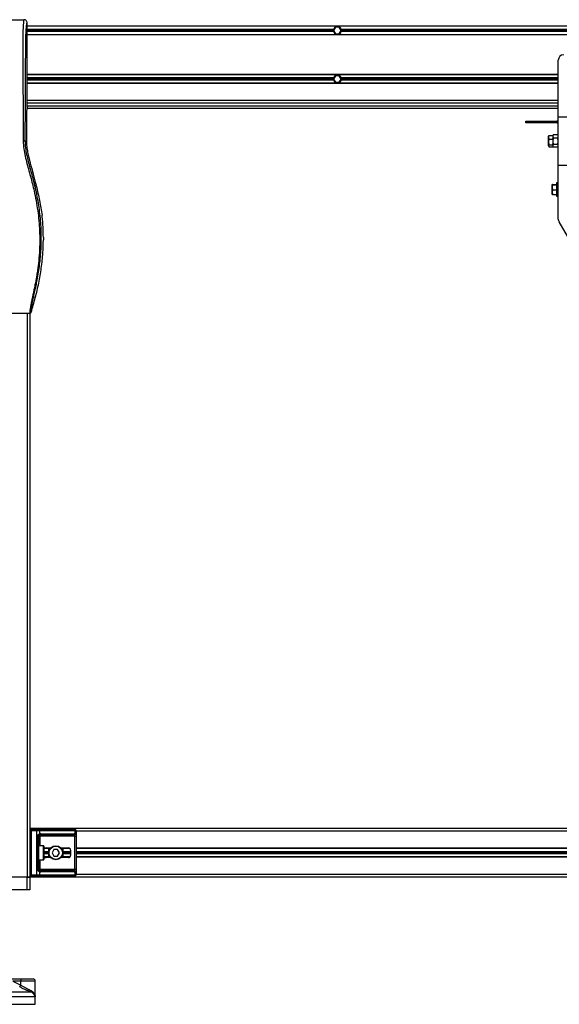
# Model space of a CAD drawing. Header units: millimetres. Extents: x 0 to 420, y 0 to 297.
# Tile 20 of 64: x 93 to 133, y 179 to 253. Entities that reach past the tile are written whole.
import ezdxf

# ---------------------------------------------------------------- set-up
doc = ezdxf.new("R2010")
doc.units = ezdxf.units.MM

msp = doc.modelspace()

# ---------------------------------------------------------------- linework, layer by layer
at = {"color": 7, "linetype": 'Continuous', "lineweight": 25}
for p, q in [((86.57248, 252.57144), (92.9552, 252.57144)), ((93.19857, 246.02525), (93.19857, 252.32899)), ((186.76931, 252.09866), (93.19857, 252.09866)), ((186.76353, 252.07845), (93.19857, 252.07845)), ((116.15487, 251.84408), (93.19857, 251.84408)), ((116.1439, 251.76327), (93.19857, 251.76327)), ((116.15487, 251.68245), (93.19857, 251.68245)), ((116.30699, 252.00572), (116.16701, 251.76327)), ((116.16701, 251.76327), (116.30699, 251.52081)), ((116.58694, 252.00572), (116.30699, 252.00572)), ((116.72692, 251.76327), (116.58694, 252.00572)), ((116.58694, 251.52081), (116.72692, 251.76327)), ((163.64841, 251.84408), (116.73905, 251.84408)), ((163.64841, 251.68245), (116.73905, 251.68245)), ((163.63744, 251.76327), (116.75003, 251.76327)), ((186.5832, 251.44808), (93.19857, 251.44808)), ((186.57746, 251.42787), (93.19857, 251.42787)), ((116.30699, 251.52081), (116.58694, 251.52081)), ((133.00101, 245.29789), (133.00101, 249.54079)), ((133.00101, 248.46189), (93.19857, 248.46189)), ((133.00101, 248.44168), (93.19857, 248.44168)), ((116.15487, 248.20731), (93.19857, 248.20731)), ((116.1439, 248.12649), (93.19857, 248.12649)), ((116.15487, 248.04568), (93.19857, 248.04568)), ((116.30699, 248.36895), (116.16701, 248.12649)), ((116.16701, 248.12649), (116.30699, 247.88404)), ((116.58694, 248.36895), (116.30699, 248.36895)), ((116.72692, 248.12649), (116.58694, 248.36895)), ((116.58694, 247.88404), (116.72692, 248.12649)), ((133.00101, 248.20731), (116.73905, 248.20731)), ((133.00101, 248.04568), (116.73905, 248.04568)), ((133.00101, 248.12649), (116.75003, 248.12649)), ((133.00101, 247.81131), (93.19857, 247.81131)), ((133.00101, 247.7911), (93.19857, 247.7911)), ((116.30699, 247.88404), (116.58694, 247.88404)), ((133.00101, 246.51015), (93.19857, 246.51015)), ((93.19857, 246.02525), (93.15162, 245.70253)), ((93.18681, 245.94443), (133.00101, 245.94443)), ((133.00101, 246.30811), (93.19857, 246.30811)), ((93.19857, 246.10607), (133.00101, 246.10607)), ((93.14134, 245.49476), (93.14134, 243.47951)), ((130.57649, 244.8534), (130.57649, 244.97463)), ((130.57649, 244.97463), (130.98058, 244.97463)), ((130.98058, 244.97463), (130.98058, 244.8534)), ((130.98058, 244.97463), (132.87978, 244.97463)), ((132.87978, 244.8534), (132.87978, 244.97463)), ((133.00101, 245.29789), (134.21327, 245.29789)), ((133.00101, 241.66112), (133.00101, 245.29789)), ((130.98058, 244.8534), (130.57649, 244.8534)), ((132.87978, 244.8534), (130.98058, 244.8534)), ((132.29466, 243.90389), (132.27365, 243.76594)), ((132.28252, 243.87687), (132.27365, 243.85251)), ((132.27365, 243.76594), (132.27365, 243.85251)), ((132.27365, 243.76594), (132.29466, 243.628)), ((132.27365, 243.41581), (132.27365, 243.76594)), ((132.29466, 243.628), (132.27365, 243.41581)), ((132.29466, 243.90389), (132.59692, 243.90389)), ((132.29466, 243.628), (132.59692, 243.628)), ((132.61353, 243.92921), (132.59692, 243.88359)), ((132.59692, 243.8655), (132.59692, 243.81362)), ((132.59692, 243.81362), (132.59692, 243.66639)), ((132.61968, 243.68241), (132.59692, 243.44974)), ((132.59692, 243.628), (132.59692, 243.66639)), ((132.59692, 243.56895), (132.59692, 243.628)), ((132.59692, 243.56895), (132.59692, 243.44974)), ((132.61597, 243.92832), (132.61968, 243.94484)), ((132.97826, 243.94484), (132.61968, 243.94484)), ((132.97826, 243.68241), (132.61968, 243.68241)), ((132.97826, 243.94484), (132.98196, 243.92832)), ((133.00101, 243.44974), (132.97826, 243.68241)), ((133.00101, 243.88359), (132.98441, 243.92921)), ((93.05703, 243.47951), (93.14134, 243.47951)), ((132.27365, 243.41581), (132.29466, 243.20362)), ((132.27365, 243.12938), (132.27365, 243.41581)), ((132.27365, 243.10651), (132.27365, 243.12938)), ((132.27365, 243.10651), (132.28252, 243.08214)), ((132.29466, 243.20362), (132.59692, 243.20362)), ((132.29466, 243.05513), (132.59692, 243.05513)), ((132.59692, 243.44974), (132.61968, 243.21708)), ((132.59692, 243.44974), (132.59692, 243.26268)), ((132.59692, 243.20362), (132.59692, 243.26268)), ((132.61968, 243.21708), (132.59692, 243.11563)), ((132.59692, 243.18296), (132.59692, 243.20362)), ((132.59692, 243.18296), (132.59692, 243.11563)), ((132.59692, 243.11563), (132.61968, 243.01418)), ((132.59692, 243.11563), (132.59692, 243.07542)), ((132.59692, 243.07542), (132.61353, 243.02981)), ((132.59692, 243.05513), (132.59692, 243.07542)), ((132.97826, 243.21708), (132.61968, 243.21708)), ((132.97826, 243.01418), (132.61968, 243.01418)), ((132.97826, 243.21708), (133.00101, 243.44974)), ((133.00101, 243.11563), (132.97826, 243.21708)), ((132.97826, 243.01418), (133.00101, 243.11563)), ((132.98441, 243.02981), (133.00101, 243.07542)), ((133.00101, 237.63011), (133.00101, 241.66112)), ((133.00101, 241.66112), (134.21327, 241.66112)), ((93.87799, 240.11096), (93.8614, 240.17779)), ((132.54859, 240.21617), (132.54843, 240.21574)), ((132.54843, 240.01343), (132.54843, 240.2153)), ((132.56944, 240.20491), (132.54843, 240.01343)), ((132.54843, 240.01343), (132.56944, 239.82195)), ((132.54843, 239.64086), (132.54843, 240.01343)), ((132.56944, 239.82195), (132.54843, 239.64086)), ((132.56944, 240.2257), (132.8717, 240.2257)), ((132.56944, 240.20491), (132.8717, 240.20491)), ((132.56944, 239.82195), (132.8717, 239.82195)), ((133.00101, 240.34784), (132.8717, 240.34784)), ((132.8717, 240.34784), (132.8717, 239.44926)), ((132.54843, 239.64086), (132.56944, 239.45978)), ((132.54843, 239.47017), (132.54843, 239.64086)), ((132.54843, 239.46974), (132.54859, 239.4693)), ((132.56944, 239.45978), (132.8717, 239.45978)), ((132.8717, 239.44926), (132.8717, 239.33763)), ((132.8717, 239.33763), (133.00101, 239.33763)), ((94.32682, 237.80593), (94.31367, 237.91731)), ((133.00101, 237.63011), (133.00101, 237.5868)), ((133.00101, 237.5868), (133.00334, 237.5868)), ((133.03551, 237.46674), (133.03349, 237.46557)), ((133.03349, 237.46557), (133.05515, 237.42806)), ((136.18703, 232.00347), (133.05515, 237.42806)), ((94.41082, 236.25776), (94.41082, 236.08349)), ((86.10602, 230.58917), (93.42166, 230.58917)), ((93.19857, 230.58917), (93.19857, 188.32181)), ((93.40061, 230.58917), (93.40061, 188.32181)), ((186.98686, 191.95858), (93.40061, 191.95858)), ((93.49759, 191.78078), (93.49759, 191.87777)), ((93.49759, 191.87777), (93.92998, 191.87777)), ((93.92998, 191.78078), (93.92998, 191.87777)), ((93.92998, 191.87777), (94.06142, 191.87777)), ((94.06142, 191.87777), (96.72432, 191.87777)), ((96.72432, 191.87777), (96.77877, 191.87777)), ((93.49759, 191.78078), (93.40061, 191.78078)), ((93.40928, 191.51409), (93.40928, 190.90796)), ((93.40928, 191.51409), (93.41547, 191.51409)), ((93.41547, 191.51409), (93.41547, 190.90796)), ((93.92998, 191.78078), (93.49759, 191.78078)), ((93.49759, 191.78078), (93.49759, 188.49961)), ((93.92998, 188.49961), (93.92998, 191.78078)), ((94.13, 191.78078), (93.92998, 191.78078)), ((93.9607, 188.90369), (93.9607, 191.3767)), ((93.9607, 191.3767), (94.04715, 191.3767)), ((94.04715, 191.3767), (94.04715, 188.90369)), ((94.04715, 191.3767), (94.14413, 191.3767)), ((94.13, 191.78078), (94.13, 191.55214)), ((96.7929, 191.78078), (94.13, 191.78078)), ((96.64162, 191.47368), (94.14413, 191.47368)), ((94.14413, 191.47368), (94.14413, 191.3767)), ((96.77767, 191.3767), (94.14413, 191.3767)), ((94.14413, 191.3767), (94.14413, 190.66551)), ((94.2127, 191.57066), (96.71019, 191.57066)), ((96.77767, 191.3767), (96.87408, 191.3767)), ((96.77767, 188.90369), (96.77767, 191.3767)), ((96.7929, 191.55214), (96.7929, 191.78078)), ((96.87575, 191.78078), (96.7929, 191.78078)), ((96.87408, 191.3767), (96.87408, 188.90369)), ((96.87575, 191.78078), (96.87575, 188.49961)), ((183.51172, 191.75654), (96.87575, 191.75654)), ((93.40928, 190.90796), (93.41547, 190.90796)), ((94.42699, 190.66551), (94.04715, 190.66551)), ((94.42699, 189.61489), (94.42699, 190.66551)), ((94.45123, 190.64126), (94.45123, 189.63913)), ((94.81491, 190.45538), (94.45537, 190.45538)), ((94.93591, 190.47559), (94.48943, 190.47559)), ((94.61861, 190.50387), (94.96116, 190.50387)), ((94.81491, 189.80481), (94.81491, 190.47559)), ((95.20024, 190.38265), (95.06026, 190.1402)), ((95.4802, 190.38265), (95.20024, 190.38265)), ((95.62018, 190.1402), (95.4802, 190.38265)), ((95.71929, 190.50387), (96.28566, 190.50387)), ((96.377, 190.47559), (95.74453, 190.47559)), ((95.86553, 190.47559), (95.86553, 189.80481)), ((96.40109, 190.45538), (95.86553, 190.45538)), ((183.51172, 190.47559), (96.87575, 190.47559)), ((183.51172, 190.45538), (96.87575, 190.45538)), ((94.81491, 190.22101), (94.45123, 190.22101)), ((94.81491, 190.1402), (94.45123, 190.1402)), ((94.81491, 190.05938), (94.45123, 190.05938)), ((94.81491, 189.82501), (94.45537, 189.82501)), ((94.93591, 189.80481), (94.48943, 189.80481)), ((94.96116, 189.77652), (94.61861, 189.77652)), ((95.06026, 190.1402), (95.20024, 189.89775)), ((95.20024, 189.89775), (95.4802, 189.89775)), ((95.4802, 189.89775), (95.62018, 190.1402)), ((96.28566, 189.77652), (95.71929, 189.77652)), ((96.377, 189.80481), (95.74453, 189.80481)), ((96.44729, 190.22101), (95.86553, 190.22101)), ((96.44729, 190.1402), (95.86553, 190.1402)), ((96.44729, 190.05938), (95.86553, 190.05938)), ((96.40109, 189.82501), (95.86553, 189.82501)), ((96.44729, 190.34224), (96.44729, 189.93815)), ((183.51172, 190.22101), (96.87575, 190.22101)), ((183.51172, 190.1402), (96.87575, 190.1402)), ((183.51172, 190.05938), (96.87575, 190.05938)), ((183.51172, 189.82501), (96.87575, 189.82501)), ((183.51172, 189.80481), (96.87575, 189.80481)), ((93.40928, 189.37243), (93.40928, 188.76631)), ((93.40928, 189.37243), (93.41547, 189.37243)), ((93.41547, 189.37243), (93.41547, 188.76631)), ((93.9607, 188.90369), (94.04715, 188.90369)), ((94.04715, 189.61489), (94.42699, 189.61489)), ((94.04715, 188.90369), (94.14413, 188.90369)), ((94.14413, 189.61489), (94.14413, 188.90369)), ((94.14413, 188.80671), (94.14413, 188.90369)), ((94.14413, 188.90369), (96.77767, 188.90369)), ((96.77767, 188.90369), (96.87408, 188.90369)), ((93.19857, 188.32181), (86.32911, 188.32181)), ((93.19857, 188.32181), (91.91762, 188.32181)), ((93.40061, 188.32181), (93.19857, 188.32181)), ((93.19857, 187.35201), (93.19857, 188.32181)), ((93.19857, 188.32181), (93.40061, 188.32181)), ((93.49759, 188.49961), (93.40061, 188.49961)), ((186.98686, 188.32181), (93.40061, 188.32181)), ((93.40061, 188.32181), (93.40061, 187.35201)), ((93.40928, 188.76631), (93.41547, 188.76631)), ((93.49759, 188.49961), (93.92998, 188.49961)), ((93.49759, 188.40263), (93.49759, 188.49961)), ((93.92998, 188.40263), (93.49759, 188.40263)), ((93.92998, 188.49961), (94.13, 188.49961)), ((93.92998, 188.40263), (93.92998, 188.49961)), ((94.06142, 188.40263), (93.92998, 188.40263)), ((96.72432, 188.40263), (94.06142, 188.40263)), ((94.13, 188.72825), (94.13, 188.49961)), ((94.13, 188.49961), (96.7929, 188.49961)), ((94.14413, 188.80671), (96.64162, 188.80671)), ((96.71019, 188.70973), (94.2127, 188.70973)), ((96.77877, 188.40263), (96.72432, 188.40263)), ((96.7929, 188.49961), (96.7929, 188.72825)), ((96.7929, 188.49961), (96.87575, 188.49961)), ((183.51172, 188.52385), (96.87575, 188.52385)), ((93.19857, 187.35201), (86.32911, 187.35201)), ((93.40061, 187.35201), (93.19857, 187.35201)), ((91.64842, 180.68459), (92.72144, 180.68459)), ((92.13447, 180.52296), (92.71584, 180.22929)), ((92.71584, 180.52296), (92.13447, 180.52296)), ((92.71584, 180.22929), (92.71584, 180.52296)), ((93.8029, 180.52296), (92.71584, 180.52296)), ((92.72144, 180.68459), (93.64126, 180.68459)), ((93.8029, 179.37942), (93.8029, 180.52296)), ((93.80227, 179.35544), (85.72298, 179.35544)), ((86.00501, 179.70893), (93.46177, 179.70893)), ((93.8047, 179.35544), (93.80227, 179.35544)), ((93.8047, 178.78539), (93.8047, 179.35544)), ((85.72298, 178.78539), (93.8047, 178.78539))]:
    msp.add_line(p, q, dxfattribs=at)
for radius in [0.52531, 0.50107]:
    msp.add_circle((95.34022, 190.1402), radius, dxfattribs=at)
for centre, radius, start, end in [((116.44696, 251.76327), 0.30306, 164.53399, 180), ((116.44696, 251.76327), 0.30306, 180, 195.46601), ((116.44696, 251.76327), 0.30306, 15.46601, 164.53399), ((116.44696, 251.76327), 0.30306, 195.46601, 344.53399), ((116.44696, 251.76327), 0.30306, 0, 15.46601), ((116.44696, 251.76327), 0.30306, 344.53399, 0), ((133.40509, 249.54079), 0.40409, 90, 180), ((116.44696, 248.12649), 0.30306, 164.53399, 180), ((116.44696, 248.12649), 0.30306, 180, 195.46601), ((116.44696, 248.12649), 0.30306, 15.46601, 164.53399), ((116.44696, 248.12649), 0.30306, 195.46601, 344.53399), ((116.44696, 248.12649), 0.30306, 0, 15.46601), ((116.44696, 248.12649), 0.30306, 344.53399, 0), ((132.87978, 244.73217), 0.24245, 60, 90), ((132.87978, 244.73217), 0.12123, 0, 90), ((133.40509, 237.63011), 0.40409, 180, 210), ((133.24346, 237.5868), 0.24245, 180, 210), ((93.49759, 191.78078), 0.09698, 90, 180), ((94.04428, 191.79291), 0.08657, 351.950533, 78.5782463), ((96.70718, 191.79291), 0.08657, 351.950533, 78.5782463), ((96.77877, 191.78078), 0.09698, 0, 90), ((94.06055, 191.52561), 0.07434, 304.6098726, 20.9101878), ((94.14413, 191.3767), 0.09698, 90, 115.2404162), ((94.2127, 191.3767), 0.19396, 90, 115.2404162), ((94.12698, 191.55854), 0.08657, 281.4217537, 8.049467), ((96.62447, 191.55854), 0.08657, 281.4217537, 8.049467), ((96.71019, 191.3767), 0.19396, 64.7595838, 90), ((96.67052, 191.57715), 0.12491, 295.5160065, 348.4514921), ((94.42699, 190.64126), 0.02425, 0, 90), ((96.28566, 190.34224), 0.16163, 0, 90), ((94.42699, 189.63913), 0.02425, 270, 0), ((96.28566, 189.93815), 0.16163, 270, 0), ((93.49759, 188.49961), 0.09698, 180, 270), ((94.04428, 188.48749), 0.08657, 281.4217537, 8.049467), ((94.06055, 188.75479), 0.07434, 339.0898122, 55.3901274), ((94.14413, 188.90369), 0.09698, 244.7595838, 270), ((94.2127, 188.90369), 0.19396, 244.7595838, 270), ((94.12698, 188.72186), 0.08657, 351.950533, 78.5782463), ((96.62447, 188.72186), 0.08657, 351.950533, 78.5782463), ((96.71019, 188.90369), 0.19396, 270, 295.2404162), ((96.67052, 188.70324), 0.12491, 11.5485079, 64.4839935), ((96.70718, 188.48749), 0.08657, 281.4217537, 8.049467), ((96.77877, 188.49961), 0.09698, 270, 0), ((90.93261, 181.11012), 1.98891, 329.0717775, 333.7127553), ((93.88511, 180.56332), 1.16997, 174.0502607, 181.9769023), ((93.64126, 180.52296), 0.16163, 0, 90), ((93.56253, 179.80337), 0.1381, 160.1224088, 223.1464912), ((93.40061, 179.35544), 0.40409, 0, 6.3109062)]:
    msp.add_arc(centre, radius, start, end, dxfattribs=at)
for centre, major_axis, ratio, start_param, end_param in [((93.16256, 245.49476), (0, 0.24245), 0.08748866, 0.54148158, 1.57079633), ((96.64162, 191.3767), (0.19396, 0), 0.5, 1.13026796, 1.57079633), ((94.61861, 190.34224), (0.22859, 0), 0.70710678, 1.57079633, 2.39239133), ((94.61861, 189.93815), (0.22859, 0), 0.70710678, 3.89079397, 4.71238898), ((96.64162, 188.90369), (0.19396, 0), 0.5, 4.71238898, 5.15291735)]:
    msp.add_ellipse(centre, major_axis=major_axis, ratio=ratio, start_param=start_param, end_param=end_param, dxfattribs=at)
for points, knots in [([(92.9552, 252.57144), (92.95294, 252.57082), (92.94809, 252.56948), (92.94166, 252.55658), (92.93454, 252.52792), (92.92924, 252.48472), (92.92447, 252.42756), (92.91969, 252.36061), (92.91278, 252.26273), (92.90456, 252.14827), (92.89724, 252.0314), (92.88886, 251.87947), (92.88029, 251.68353), (92.87271, 251.42434), (92.86778, 251.11898), (92.86628, 250.87638), (92.86586, 250.71332), (92.86576, 250.64906), (92.86573, 250.58171), (92.86575, 250.51109), (92.86584, 250.43698), (92.86599, 250.35919), (92.86634, 250.22392), (92.8671, 250.02003), (92.8686, 249.71185), (92.87078, 249.33068), (92.87369, 248.86336), (92.87602, 248.50508), (92.87754, 248.2773), (92.87804, 248.20318), (92.87859, 248.12195), (92.87919, 248.0334), (92.87983, 247.93731), (92.88053, 247.83342), (92.88128, 247.72149), (92.8824, 247.55087), (92.88392, 247.31813), (92.88572, 247.03769), (92.88772, 246.71064), (92.88971, 246.36734), (92.89178, 245.97762), (92.89406, 245.47473), (92.89603, 244.85181), (92.89705, 244.14859), (92.89635, 243.69843), (92.89601, 243.48399)], [0, 0, 0, 0, 0.00965422, 0.02080777, 0.03106144, 0.04695632, 0.05363076, 0.06332171, 0.07944787, 0.09513433, 0.11098812, 0.1264164, 0.15394151, 0.18248268, 0.21412153, 0.25173969, 0.25807756, 0.26470639, 0.27164528, 0.2789144, 0.28653502, 0.29452959, 0.30292173, 0.32825756, 0.35736257, 0.39783448, 0.44561968, 0.50125245, 0.50814496, 0.51574476, 0.52407276, 0.53315127, 0.54300388, 0.5536554, 0.56513175, 0.57745987, 0.6061763, 0.63677252, 0.6637765, 0.70682954, 0.7424198, 0.78369849, 0.86155909, 0.93405144, 1, 1, 1, 1]), ([(93.19857, 252.32899), (93.1949, 252.36081), (93.18755, 252.42444), (93.13119, 252.50454), (93.0508, 252.56051), (92.9871, 252.56779), (92.9552, 252.57144)], [0, 0, 0, 0, 0.24994474, 0.4997361, 0.74942287, 1, 1, 1, 1]), ([(93.05703, 243.47951), (93.0576, 243.69741), (93.05876, 244.14058), (93.06106, 244.81623), (93.06375, 245.50375), (93.0667, 246.16565), (93.06977, 246.79371), (93.07212, 247.24272), (93.07375, 247.54384), (93.0746, 247.69899), (93.07548, 247.85713), (93.07638, 248.01825), (93.07731, 248.18236), (93.07826, 248.34691), (93.07927, 248.52079), (93.08039, 248.71293), (93.0817, 248.93475), (93.08318, 249.18626), (93.08478, 249.45584), (93.08654, 249.75483), (93.08856, 250.07647), (93.09113, 250.4195), (93.0945, 250.74346), (93.09928, 251.04024), (93.10608, 251.30854), (93.11611, 251.55978), (93.12789, 251.76434), (93.13979, 251.93503), (93.15078, 252.07364), (93.1604, 252.19296), (93.16978, 252.26951), (93.17701, 252.30123), (93.18305, 252.31692), (93.18798, 252.3248), (93.19319, 252.32895), (93.19675, 252.32897), (93.19857, 252.32899)], [0, 0, 0, 0, 0.06946876, 0.14129082, 0.21546943, 0.28878046, 0.35249328, 0.41592792, 0.43212319, 0.44863682, 0.46546884, 0.48261925, 0.50008806, 0.51787528, 0.53516899, 0.55562395, 0.57924015, 0.60601761, 0.63595633, 0.6653451, 0.70151587, 0.73871879, 0.77505525, 0.80544439, 0.8348007, 0.86386977, 0.89313471, 0.91269266, 0.93347159, 0.95287654, 0.9643483, 0.97519881, 0.98089522, 0.9869973, 0.99335869, 1, 1, 1, 1]), ([(132.28435, 243.87596), (132.28509, 243.88022), (132.28672, 243.88961), (132.29185, 243.89884), (132.29466, 243.90389)], [0, 0, 0, 0, 0.45380071, 1, 1, 1, 1]), ([(132.61968, 243.94484), (132.61655, 243.93484), (132.60301, 243.8915), (132.59957, 243.84748), (132.59692, 243.81362)], [0, 0, 0, 0, 0.23085574, 1, 1, 1, 1]), ([(132.59692, 243.81362), (132.60098, 243.77137), (132.60521, 243.72737), (132.61912, 243.68412), (132.61968, 243.68241)], [0, 0, 0, 0, 0.96033739, 1, 1, 1, 1]), ([(133.00101, 243.81362), (132.99836, 243.84748), (132.99492, 243.8915), (132.98138, 243.93484), (132.97826, 243.94484)], [0, 0, 0, 0, 0.76914426, 1, 1, 1, 1]), ([(132.97826, 243.68241), (132.97881, 243.68412), (132.99273, 243.72737), (132.99695, 243.77137), (133.00101, 243.81362)], [0, 0, 0, 0, 0.039662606, 1, 1, 1, 1]), ([(92.89601, 243.48399), (92.9063, 243.28837), (92.92665, 242.9016), (93.04325, 242.33623), (93.17906, 241.78844), (93.33191, 241.23727), (93.48519, 240.69013), (93.62882, 240.13325), (93.77008, 239.51924), (93.90444, 238.82967), (94.01876, 238.07111), (94.09782, 237.30865), (94.14157, 236.53145), (94.14549, 235.73938), (94.10767, 234.93499), (94.04121, 234.26053), (93.96804, 233.72327), (93.90573, 233.33479), (93.83822, 232.96277), (93.76604, 232.59718), (93.7072, 232.30201), (93.6625, 232.08643), (93.63494, 231.95414), (93.60556, 231.81554), (93.57496, 231.67114), (93.54602, 231.53417), (93.52097, 231.41554), (93.5012, 231.32005), (93.48281, 231.22996), (93.4659, 231.14507), (93.4452, 231.0374), (93.42296, 230.91335), (93.40468, 230.7906), (93.39537, 230.69716), (93.39542, 230.63369), (93.40353, 230.59571), (93.41554, 230.59138), (93.42166, 230.58917)], [0, 0, 0, 0, 0.04160653, 0.08226074, 0.12245889, 0.1616664, 0.20386052, 0.2432792, 0.2839298, 0.33780621, 0.39261111, 0.44698337, 0.50073596, 0.55806337, 0.61532566, 0.6718893, 0.70210574, 0.73061316, 0.75553933, 0.78249837, 0.80981288, 0.81990969, 0.83084412, 0.83979376, 0.85178742, 0.86465434, 0.87277824, 0.88130026, 0.88914766, 0.89676817, 0.90488939, 0.92066257, 0.93675069, 0.95253734, 0.96796219, 0.98367471, 1, 1, 1, 1]), ([(93.05703, 243.47951), (93.05334, 243.48005), (93.04569, 243.48116), (93.00766, 243.48262), (92.95528, 243.48367), (92.9153, 243.48389), (92.89601, 243.48399)], [0, 0, 0, 0, 0.24120147, 0.5, 0.75879853, 1, 1, 1, 1]), ([(93.49919, 230.6461), (93.49317, 230.64788), (93.48122, 230.65142), (93.47269, 230.68649), (93.4726, 230.74712), (93.4822, 230.83673), (93.50114, 230.95383), (93.5283, 231.09493), (93.56215, 231.25605), (93.61356, 231.49031), (93.68607, 231.81153), (93.77498, 232.21518), (93.86543, 232.63624), (94.00088, 233.30183), (94.14814, 234.21573), (94.2522, 235.38038), (94.27046, 236.59478), (94.18883, 237.85812), (93.99912, 239.16174), (93.77325, 240.19063), (93.57231, 240.94977), (93.43439, 241.44916), (93.30007, 241.94915), (93.1811, 242.45204), (93.08227, 242.96119), (93.06546, 243.30639), (93.05703, 243.47951)], [0, 0, 0, 0, 0.01540227, 0.03061858, 0.04589778, 0.0611515, 0.07635239, 0.09167591, 0.1069667, 0.12239636, 0.15311965, 0.18413953, 0.21464534, 0.24575549, 0.32956556, 0.41290917, 0.49608211, 0.58959241, 0.68386766, 0.7780859, 0.81510034, 0.85211963, 0.88910287, 0.92601797, 0.9628961, 1, 1, 1, 1]), ([(93.14134, 243.47951), (93.14704, 243.34103), (93.15843, 243.06387), (93.25379, 242.51138), (93.41941, 241.82511), (93.653, 241.00588), (93.79193, 240.45381), (93.8614, 240.17779)], [0, 0, 0, 0, 0.12264871, 0.2454767, 0.49573627, 0.74787131, 1, 1, 1, 1]), ([(132.29466, 243.20362), (132.29207, 243.19857), (132.27952, 243.17405), (132.27625, 243.14915), (132.27365, 243.12938)], [0, 0, 0, 0, 0.20618569, 1, 1, 1, 1]), ([(132.27365, 243.12938), (132.2773, 243.1058), (132.28115, 243.0809), (132.29398, 243.05643), (132.29466, 243.05513)], [0, 0, 0, 0, 0.9470257, 1, 1, 1, 1]), ([(93.87799, 240.11096), (93.96706, 239.74899), (94.1455, 239.02387), (94.25755, 238.28656), (94.31367, 237.91731)], [0, 0, 0, 0, 0.49918594, 1, 1, 1, 1]), ([(132.56944, 240.2257), (132.56685, 240.22499), (132.5543, 240.22156), (132.55103, 240.21807), (132.54843, 240.2153)], [0, 0, 0, 0, 0.20618569, 1, 1, 1, 1]), ([(132.54843, 240.2153), (132.55208, 240.212), (132.55593, 240.20852), (132.56876, 240.20509), (132.56944, 240.20491)], [0, 0, 0, 0, 0.9470257, 1, 1, 1, 1]), ([(132.56944, 239.45978), (132.56876, 239.45996), (132.55593, 239.46338), (132.55208, 239.46687), (132.54843, 239.47017)], [0, 0, 0, 0, 0.0529743, 1, 1, 1, 1]), ([(94.41082, 236.25776), (94.40619, 236.51599), (94.3969, 237.03306), (94.3502, 237.5481), (94.32682, 237.80593)], [0, 0, 0, 0, 0.49941172, 1, 1, 1, 1]), ([(93.49919, 230.6461), (93.60649, 231.00706), (93.82135, 231.72987), (94.07701, 232.83655), (94.26974, 233.96177), (94.38618, 235.04735), (94.40305, 235.75676), (94.41082, 236.08349)], [0, 0, 0, 0, 0.2041389, 0.40877747, 0.6153735, 0.8228525, 1, 1, 1, 1]), ([(93.42166, 230.58917), (93.43024, 230.58996), (93.44739, 230.59153), (93.47044, 230.60389), (93.48924, 230.62216), (93.49587, 230.63811), (93.49919, 230.6461)], [0, 0, 0, 0, 0.24967543, 0.49939281, 0.74914799, 1, 1, 1, 1]), ([(93.40061, 191.61569), (93.40075, 191.61288), (93.40129, 191.60179), (93.40541, 191.58574), (93.41089, 191.56064), (93.4148, 191.53993), (93.41531, 191.52032), (93.41547, 191.51409)], [0, 0, 0, 0, 0.11725755, 0.46117897, 0.50697617, 0.84316274, 1, 1, 1, 1]), ([(93.4014, 191.60505), (93.40162, 191.60093), (93.40272, 191.57992), (93.40929, 191.54539), (93.40913, 191.51444), (93.40907, 191.50282)], [0, 0, 0, 0, 0.13224493, 0.67417628, 1, 1, 1, 1]), ([(93.9607, 191.3767), (93.96094, 191.38248), (93.96193, 191.40631), (93.97155, 191.43173), (93.99233, 191.46622), (94.02284, 191.49934), (94.07729, 191.53366), (94.1119, 191.54579), (94.13, 191.55214)], [0, 0, 0, 0, 0.062059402, 0.256039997, 0.281196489, 0.496867, 0.736877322, 1, 1, 1, 1]), ([(94.10277, 191.46442), (94.09705, 191.46146), (94.08738, 191.45645), (94.07393, 191.44411), (94.06328, 191.431), (94.053, 191.41362), (94.04758, 191.39229), (94.04723, 191.37958), (94.04715, 191.3767)], [0, 0, 0, 0, 0.27379704, 0.46230291, 0.49915809, 0.70498278, 0.93304377, 1, 1, 1, 1]), ([(96.77767, 191.3767), (96.77752, 191.38736), (96.77725, 191.40636), (96.77339, 191.42567), (96.76692, 191.44009), (96.75938, 191.44893), (96.74455, 191.45862), (96.73287, 191.46197), (96.72432, 191.46442)], [0, 0, 0, 0, 0.24595141, 0.43826429, 0.49843058, 0.68293489, 0.7679658, 1, 1, 1, 1]), ([(96.7929, 191.55214), (96.8061, 191.54697), (96.83635, 191.53513), (96.86009, 191.50323), (96.86907, 191.46628), (96.87277, 191.43265), (96.87393, 191.40505), (96.87404, 191.38333), (96.87408, 191.3767)], [0, 0, 0, 0, 0.22040235, 0.50500191, 0.69312024, 0.76694286, 0.92883385, 1, 1, 1, 1]), ([(93.41547, 190.90796), (93.41512, 190.89892), (93.41424, 190.87625), (93.40855, 190.85015), (93.40261, 190.825), (93.40143, 190.81397), (93.40061, 190.80635)], [0, 0, 0, 0, 0.22698943, 0.56901237, 0.70203402, 1, 1, 1, 1]), ([(93.40809, 190.90802), (93.40822, 190.89514), (93.40856, 190.86328), (93.39968, 190.83006), (93.40143, 190.80981), (93.40175, 190.80602)], [0, 0, 0, 0, 0.35530576, 0.87926001, 1, 1, 1, 1]), ([(93.40061, 189.47404), (93.40075, 189.47122), (93.40129, 189.46014), (93.40541, 189.44408), (93.41089, 189.41899), (93.4148, 189.39827), (93.41531, 189.37867), (93.41547, 189.37243)], [0, 0, 0, 0, 0.11725755, 0.46117897, 0.50697617, 0.84316274, 1, 1, 1, 1]), ([(93.4014, 189.46339), (93.40162, 189.45927), (93.40272, 189.43827), (93.40929, 189.40373), (93.40913, 189.37278), (93.40907, 189.36116)], [0, 0, 0, 0, 0.13224493, 0.67417628, 1, 1, 1, 1]), ([(94.13, 188.72825), (94.11501, 188.73342), (94.08067, 188.74526), (94.02723, 188.77716), (93.99233, 188.81411), (93.97194, 188.84774), (93.96204, 188.87534), (93.96101, 188.89706), (93.9607, 188.90369)], [0, 0, 0, 0, 0.22040235, 0.50500191, 0.69312024, 0.76694286, 0.92883385, 1, 1, 1, 1]), ([(94.04715, 188.90369), (94.04815, 188.89303), (94.04993, 188.87404), (94.05992, 188.85472), (94.07019, 188.8403), (94.07894, 188.83146), (94.09149, 188.82177), (94.09801, 188.81842), (94.10277, 188.81597)], [0, 0, 0, 0, 0.24595141, 0.43826429, 0.49843058, 0.68293489, 0.7679658, 1, 1, 1, 1]), ([(96.72432, 188.81597), (96.73437, 188.81894), (96.75133, 188.82394), (96.76387, 188.83629), (96.77161, 188.84939), (96.77646, 188.86677), (96.77757, 188.8881), (96.77765, 188.90081), (96.77767, 188.90369)], [0, 0, 0, 0, 0.273797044, 0.462302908, 0.499158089, 0.704982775, 0.93304377, 1, 1, 1, 1]), ([(96.87408, 188.90369), (96.87405, 188.89792), (96.87394, 188.87408), (96.87285, 188.84866), (96.86903, 188.81417), (96.8615, 188.78105), (96.83821, 188.74674), (96.80846, 188.7346), (96.7929, 188.72825)], [0, 0, 0, 0, 0.0620594, 0.25604, 0.28119649, 0.496867, 0.73687732, 1, 1, 1, 1]), ([(93.41547, 188.76631), (93.41512, 188.75726), (93.41424, 188.7346), (93.40855, 188.70849), (93.40261, 188.68334), (93.40143, 188.67232), (93.40061, 188.6647)], [0, 0, 0, 0, 0.22698943, 0.56901237, 0.70203402, 1, 1, 1, 1]), ([(93.40809, 188.76636), (93.40822, 188.75349), (93.40856, 188.72162), (93.39968, 188.68841), (93.40143, 188.66816), (93.40175, 188.66436)], [0, 0, 0, 0, 0.35530576, 0.87926001, 1, 1, 1, 1]), ([(93.46177, 179.70893), (93.40126, 179.73423), (93.27809, 179.78573), (93.0711, 179.87775), (92.8551, 179.97853), (92.71151, 180.0511), (92.63872, 180.0879)], [0, 0, 0, 0, 0.24635312, 0.50146761, 0.74726318, 1, 1, 1, 1]), ([(92.71584, 180.22929), (92.7774, 180.19351), (92.90215, 180.12101), (93.08815, 180.02129), (93.27019, 179.9283), (93.37791, 179.8766), (93.43266, 179.85033)], [0, 0, 0, 0, 0.24659364, 0.49969127, 0.74573559, 1, 1, 1, 1]), ([(93.43266, 179.85033), (93.47402, 179.82779), (93.55681, 179.78269), (93.65218, 179.69607), (93.72621, 179.60119), (93.78231, 179.48711), (93.7997, 179.40385), (93.80224, 179.35586), (93.80227, 179.35544)], [0, 0, 0, 0, 0.181527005, 0.363288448, 0.552283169, 0.74136233, 0.997753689, 1, 1, 1, 1]), ([(93.80227, 179.35544), (93.80224, 179.35573), (93.79942, 179.39004), (93.77596, 179.47463), (93.69236, 179.57769), (93.57535, 179.6604), (93.49986, 179.69265), (93.46177, 179.70893)], [0, 0, 0, 0, 0.00221506, 0.25809403, 0.63549996, 0.8160594, 1, 1, 1, 1]), ([(93.79535, 179.41508), (93.7996, 179.39555), (93.8039, 179.37572), (93.80229, 179.35573), (93.80227, 179.35544)], [0, 0, 0, 0, 0.985273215, 1, 1, 1, 1]), ([(93.80227, 179.35544), (93.80229, 179.35586), (93.80273, 179.36389), (93.80129, 179.37186), (93.79993, 179.37942)], [0, 0, 0, 0, 0.0519005, 1, 1, 1, 1])]:
    msp.add_open_spline(points, degree=3, knots=knots, dxfattribs=at)

doc.saveas('drawing.dxf')
